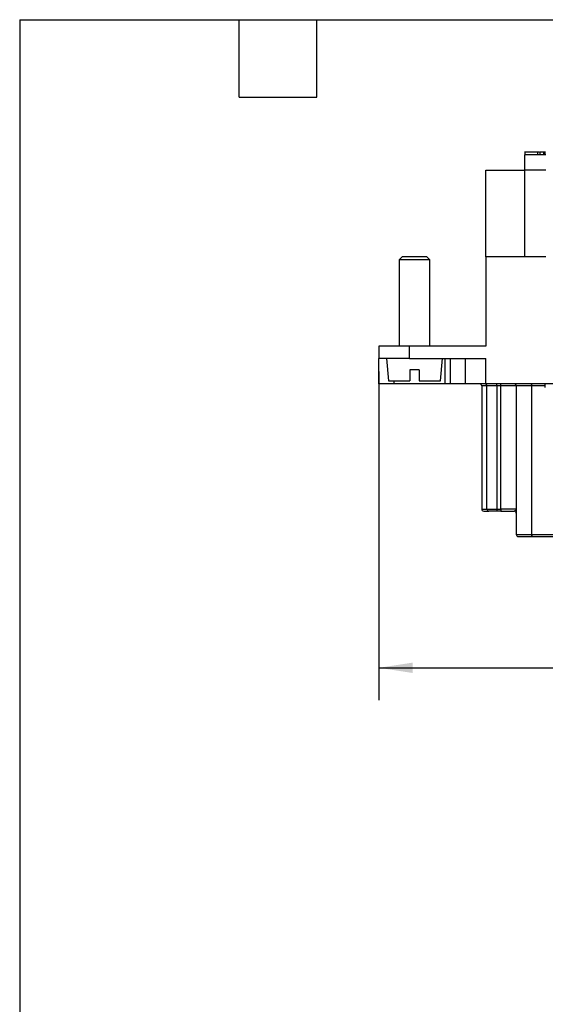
# Model space of a CAD drawing. Header units: millimetres. Extents: x 6 to 273, y 6 to 210.
# Tile 5 of 13: x 6 to 58, y 113 to 210. Entities that reach past the tile are written whole.
import ezdxf

# ---------------------------------------------------------------- set-up
doc = ezdxf.new("R2010")
doc.units = ezdxf.units.MM
doc.linetypes.add('SLD-Solid', pattern=[0])
doc.layers.add('DIMENSIONS', color=140, linetype='SLD-Solid', lineweight=25)
doc.layers.add('TEXT', color=140, linetype='SLD-Solid', lineweight=25)
doc.styles.add('SLDTEXTSTYLE0', font='TXT', dxfattribs={"width": 0.7})
doc.dimstyles.new('SLDDIMSTYLE0', dxfattribs={"dimtxt": 2.158008, "dimasz": 3.302, "dimexe": 0, "dimexo": 0.0625, "dimgap": 0.539502, "dimtad": 0, "dimtih": 1, "dimtoh": 1, "dimrnd": 1e-09, "dimzin": 4, "dimdsep": 46, "dimtxsty": 'SLDTEXTSTYLE0', "dimsah": 1, "dimcen": 0.09, "dimadec": 0, "dimazin": 1, "dimtfac": 1, "dimtofl": 0, "dimtmove": 0, "dimatfit": 3, "dimfxl": 0, "dimfrac": 2, "dimtolj": 1, "dimtzin": 12, "dimarcsym": 0})

# ---------------------------------------------------------------- blocks, each defined once
blk = doc.blocks.new('_D_6')
at = {"layer": 'DIMENSIONS'}
for p, q in [((41.665, 174.991), (41.665, 142.69)), ((152.665, 174.991), (152.665, 142.69)), ((41.665, 145.865), (92.21, 145.865)), ((95.135, 145.865), (94.41, 145.865)), ((94.41, 145.865), (94.41, 142.435)), ((101.547, 145.865), (102.272, 145.865)), ((102.272, 145.865), (102.272, 142.435)), ((152.665, 145.865), (104.472, 145.865)), ((94.41, 142.435), (95.135, 142.435)), ((102.272, 142.435), (101.547, 142.435))]:
    blk.add_line(p, q, dxfattribs=at)
for points in [[(41.665, 145.865), (44.967, 145.357), (44.967, 146.373)], [(152.665, 145.865), (149.363, 146.373), (149.363, 145.357)]]:
    blk.add_solid(points, dxfattribs=at)
at = {"layer": 'DIMENSIONS', "char_height": 2.1167, "attachment_point": 1, "style": 'SLDTEXTSTYLE0'}
for s, insert in [('111.0', (94.237, 149.077)), ('4.37', (95.135, 145.164))]:
    blk.add_mtext(s, dxfattribs=dict(at, insert=insert))

msp = doc.modelspace()

# ---------------------------------------------------------------- linework, layer by layer
for p, q in [((56.012, 196.598), (56.012, 196.261)), ((57.296, 196.261), (57.296, 196.598)), ((57.296, 196.561), (57.435, 196.561)), ((57.519, 196.261), (57.519, 196.561)), ((57.882, 196.261), (57.882, 196.561)), ((58.015, 196.261), (58.015, 196.598)), ((58.015, 196.261), (58.015, 196.561)), ((58.065, 196.261), (55.965, 196.261)), ((55.965, 196.261), (55.965, 194.778)), ((52.165, 194.761), (55.965, 194.761)), ((52.165, 186.261), (52.165, 194.761)), ((58.065, 194.778), (55.965, 194.778)), ((55.965, 194.778), (55.965, 186.261)), ((43.965, 186.261), (43.665, 185.961)), ((43.665, 185.961), (43.665, 177.461)), ((46.665, 185.961), (43.665, 185.961)), ((46.365, 186.261), (43.965, 186.261)), ((46.665, 185.961), (46.365, 186.261)), ((46.665, 177.461), (46.665, 185.961)), ((52.165, 186.261), (52.165, 177.461)), ((55.965, 186.261), (52.165, 186.261)), ((58.065, 186.261), (55.965, 186.261)), ((41.665, 177.461), (41.665, 176.261)), ((44.665, 177.461), (41.665, 177.461)), ((44.665, 176.261), (44.665, 177.461)), ((52.165, 177.461), (44.665, 177.461)), ((44.665, 176.261), (41.665, 176.261)), ((41.665, 173.761), (41.665, 176.261)), ((42.415, 176.261), (42.608, 174.061)), ((44.665, 176.261), (52.165, 176.261)), ((47.723, 174.061), (47.915, 176.261)), ((48.165, 173.761), (48.165, 176.261)), ((48.665, 176.261), (48.665, 173.761)), ((50.165, 173.761), (50.165, 176.261)), ((52.165, 173.761), (52.165, 176.261)), ((45.615, 175.161), (44.715, 175.161)), ((44.715, 175.161), (44.715, 174.061)), ((45.615, 175.161), (45.615, 174.061)), ((43.165, 173.761), (41.665, 173.761)), ((42.608, 174.061), (44.715, 174.061)), ((43.165, 173.761), (43.165, 174.061)), ((48.165, 173.761), (43.165, 173.761)), ((45.615, 174.061), (47.723, 174.061)), ((48.665, 173.761), (48.165, 173.761)), ((50.165, 173.761), (48.665, 173.761)), ((52.165, 173.761), (50.165, 173.761)), ((52.277, 173.561), (51.765, 173.561)), ((51.765, 173.561), (51.765, 161.461)), ((142.165, 173.761), (52.165, 173.761)), ((53.243, 173.561), (52.277, 173.561)), ((52.277, 161.461), (52.277, 173.561)), ((53.243, 173.561), (53.243, 173.761)), ((53.665, 173.561), (53.243, 173.561)), ((53.243, 173.561), (53.243, 161.461)), ((53.665, 173.561), (53.665, 173.761)), ((53.665, 161.461), (53.665, 173.561)), ((55.165, 173.561), (53.665, 173.561)), ((56.688, 173.561), (55.165, 173.561)), ((55.165, 173.561), (55.165, 158.961)), ((56.688, 158.961), (56.688, 173.561)), ((57.962, 173.561), (56.688, 173.561)), ((57.962, 173.761), (57.962, 173.423)), ((57.986, 173.461), (57.967, 173.461)), ((51.765, 161.461), (52.277, 161.461)), ((51.965, 161.261), (52.47, 161.261)), ((52.277, 161.461), (53.243, 161.461)), ((53.243, 161.461), (53.243, 161.261)), ((53.243, 161.461), (53.665, 161.461)), ((53.665, 161.261), (53.243, 161.261)), ((55.165, 161.461), (53.665, 161.461)), ((53.665, 161.461), (53.665, 161.261)), ((55.165, 158.961), (56.688, 158.961)), ((56.688, 158.961), (60.873, 158.961))]:
    msp.add_line(p, q)
at = {"flags": 128}
for points in [[(56.59, 173.761), (56.609, 173.757), (56.627, 173.745), (56.644, 173.727), (56.659, 173.702), (56.672, 173.672), (56.681, 173.637), (56.686, 173.6), (56.688, 173.561)], [(56.787, 158.761), (56.768, 158.764), (56.749, 158.776), (56.732, 158.794), (56.717, 158.819), (56.705, 158.849), (56.696, 158.884), (56.69, 158.921), (56.688, 158.961)]]:
    msp.add_lwpolyline(points, dxfattribs=at)
for centre, radius, start, end in [((51.565, 173.561), 0.2, 0, 90), ((52.08, 173.564), 0.197, 359.02424, 88.98981), ((54.965, 173.561), 0.2, 0, 90), ((51.965, 161.461), 0.2, 180, 270), ((52.473, 161.457), 0.197, 179.02424, 268.98981), ((54.965, 161.061), 0.2, 0, 90), ((55.365, 158.961), 0.2, 180, 270)]:
    msp.add_arc(centre, radius, start, end)
for points, knots in [([(56.017, 196.561), (56.015, 196.561), (55.999, 196.561), (56.052, 196.561), (56.198, 196.561), (56.423, 196.561), (56.669, 196.561), (56.903, 196.561), (57.095, 196.561), (57.223, 196.561), (57.283, 196.561), (57.302, 196.561), (57.296, 196.561), (57.296, 196.561)], [0, 0, 0, 0, 0.0116425, 0.1326844, 0.2490286, 0.3734931, 0.516706, 0.6401095, 0.7476203, 0.8472927, 0.9203677, 0.9991382, 1, 1, 1, 1]), ([(57.882, 196.561), (57.915, 196.561), (57.98, 196.561), (58.016, 196.561), (58.011, 196.561), (58.01, 196.561)], [0, 0, 0, 0, 0.4088239, 0.826148, 1, 1, 1, 1]), ([(53.243, 161.261), (53.214, 161.261), (53.158, 161.261), (53.074, 161.261), (52.976, 161.261), (52.867, 161.261), (52.754, 161.261), (52.653, 161.261), (52.572, 161.261), (52.508, 161.261), (52.483, 161.261), (52.47, 161.261)], [0, 0, 0, 0, 0.081123, 0.161898, 0.243243, 0.371403, 0.500068, 0.628228, 0.756893, 0.878322, 1, 1, 1, 1])]:
    msp.add_open_spline(points, degree=3, knots=knots)
for points in [[(57.519, 196.561), (57.672, 196.561), (57.794, 196.561), (57.882, 196.561)], [(53.665, 161.261), (54.167, 161.261), (54.642, 161.261), (54.965, 161.261)], [(55.165, 161.461), (55.165, 161.365), (55.063, 161.261), (54.965, 161.261)], [(55.365, 158.761), (55.365, 158.761), (55.908, 158.761), (56.787, 158.761)], [(56.787, 158.761), (58.033, 158.761), (59.441, 158.761), (60.873, 158.761)]]:
    msp.add_open_spline(points, degree=3)
at = {"layer": 'TEXT'}
for p, q in [((6.35, 209.55), (273.05, 209.55)), ((6.35, 209.55), (6.35, 6.35)), ((27.94, 201.93), (27.94, 209.55)), ((35.56, 201.93), (35.56, 209.55)), ((27.94, 201.93), (35.56, 201.93))]:
    msp.add_line(p, q, dxfattribs=at)

# ---------------------------------------------------------------- dimensions: what is measured, and where the dimension line sits
at = {"layer": 'DIMENSIONS'}
dim = msp.add_linear_dim(base=(152.665, 145.865), p1=(41.665, 176.261), p2=(152.665, 176.261), dimstyle='SLDDIMSTYLE0', dxfattribs=at)
dim.commit()
dim.dimension.update_dxf_attribs({"geometry": '_D_6', "text_midpoint": (98.341, 145.865), "dimtype": 160})

doc.saveas('drawing.dxf')
